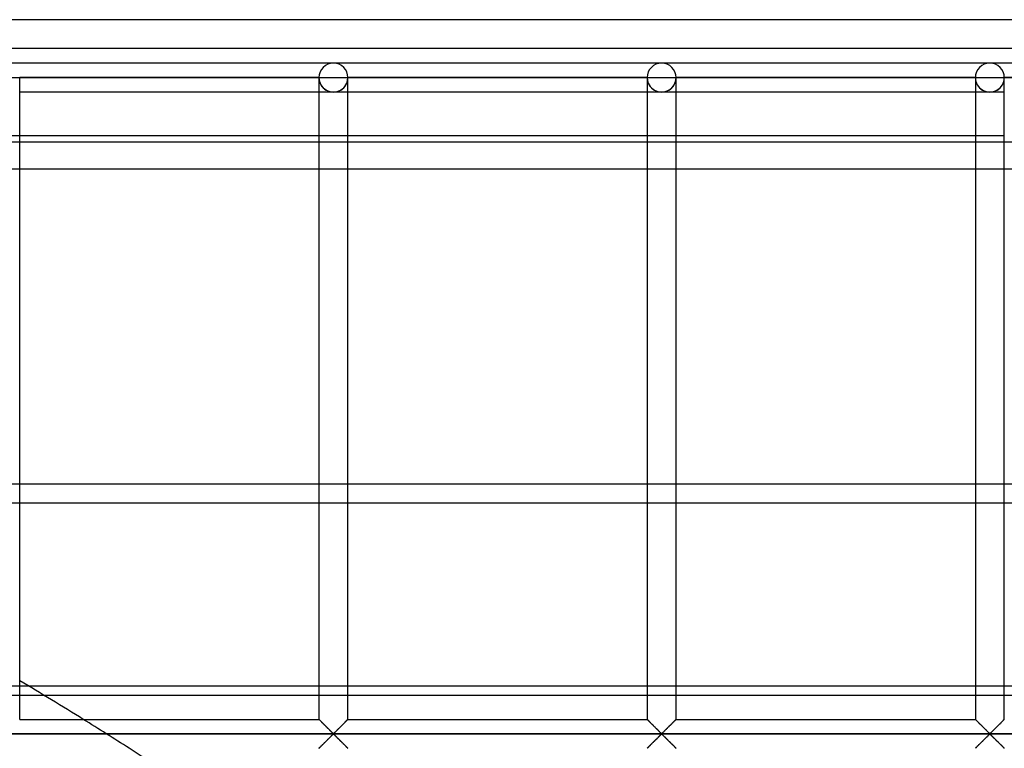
# Model space of a CAD drawing. Header units: millimetres. Extents: x -690 to 690, y -690 to 690.
# Tile 61 of 62: x 342 to 512, y 564 to 690. Entities that reach past the tile are written whole.
import ezdxf

# ---------------------------------------------------------------- set-up
doc = ezdxf.new("R2010")
doc.units = ezdxf.units.MM
doc.layers.add('MAIN-1', color=7, linetype='Continuous')
doc.layers.add('MAIN-2', color=7, linetype='Continuous')

msp = doc.modelspace()

# ---------------------------------------------------------------- linework, layer by layer
at = {"layer": 'MAIN-1'}
for p, q in [((690, 690), (-690, 690)), ((396.67, 682.5), (340, 682.5)), ((453.33, 682.5), (396.67, 682.5)), ((510, 682.5), (453.33, 682.5)), ((566.67, 682.5), (510, 682.5)), ((340, 680), (342.5, 680)), ((342.5, 569.17), (342.5, 680)), ((342.5, 680), (394.17, 680)), ((394.17, 680), (394.17, 569.17)), ((394.17, 680), (396.67, 680)), ((396.67, 680), (399.17, 680)), ((399.17, 569.17), (399.17, 680)), ((399.17, 680), (450.83, 680)), ((450.83, 680), (450.83, 569.17)), ((450.83, 680), (453.33, 680)), ((453.33, 680), (455.83, 680)), ((455.83, 569.17), (455.83, 680)), ((455.83, 680), (507.5, 680)), ((507.5, 680), (507.5, 569.17)), ((507.5, 680), (510, 680)), ((510, 680), (512.5, 680)), ((512.5, 569.17), (512.5, 680)), ((512.5, 680), (564.17, 680)), ((394.17, 677.5), (342.5, 677.5)), ((450.83, 677.5), (399.17, 677.5)), ((507.5, 677.5), (455.83, 677.5)), ((342.5, 670), (394.17, 670)), ((399.17, 670), (450.83, 670)), ((455.83, 670), (507.5, 670)), ((344.08, 574.9), (342.5, 574.9)), ((342.5, 573.36), (346.64, 573.36)), ((342.5, 569.17), (394.17, 569.17)), ((394.17, 569.16), (394.17, 569.17)), ((394.18, 569.16), (394.17, 569.16)), ((394.19, 569.15), (394.18, 569.16)), ((394.2, 569.13), (394.19, 569.15)), ((394.22, 569.11), (394.2, 569.13)), ((394.25, 569.09), (394.22, 569.11)), ((394.28, 569.06), (394.25, 569.09)), ((394.31, 569.02), (394.28, 569.06)), ((394.35, 568.99), (394.31, 569.02)), ((394.39, 568.95), (394.35, 568.99)), ((394.43, 568.9), (394.39, 568.95)), ((394.48, 568.86), (394.43, 568.9)), ((394.53, 568.81), (394.48, 568.86)), ((394.58, 568.75), (394.53, 568.81)), ((394.64, 568.7), (394.58, 568.75)), ((394.69, 568.64), (394.64, 568.7)), ((394.75, 568.58), (394.69, 568.64)), ((394.81, 568.52), (394.75, 568.58)), ((394.87, 568.46), (394.81, 568.52)), ((394.93, 568.4), (394.87, 568.46)), ((395, 568.34), (394.93, 568.4)), ((395.06, 568.27), (395, 568.34)), ((395.13, 568.21), (395.06, 568.27)), ((395.19, 568.14), (395.13, 568.21)), ((395.26, 568.08), (395.19, 568.14)), ((395.33, 568.01), (395.26, 568.08)), ((395.4, 567.94), (395.33, 568.01)), ((395.47, 567.87), (395.4, 567.94)), ((395.53, 567.8), (395.47, 567.87)), ((395.6, 567.73), (395.53, 567.8)), ((397.88, 567.88), (397.76, 567.76)), ((398, 568), (397.88, 567.88)), ((398.12, 568.12), (398, 568)), ((398.23, 568.23), (398.12, 568.12)), ((398.34, 568.35), (398.23, 568.23)), ((398.45, 568.45), (398.34, 568.35)), ((398.56, 568.56), (398.45, 568.45)), ((398.66, 568.66), (398.56, 568.56)), ((398.76, 568.76), (398.66, 568.66)), ((398.85, 568.85), (398.76, 568.76)), ((398.93, 568.93), (398.85, 568.85)), ((399, 569), (398.93, 568.93)), ((399.06, 569.06), (399, 569)), ((399.1, 569.11), (399.06, 569.06)), ((399.14, 569.14), (399.1, 569.11)), ((399.16, 569.16), (399.14, 569.14)), ((399.17, 569.17), (399.16, 569.16)), ((399.17, 569.17), (450.83, 569.17)), ((450.84, 569.16), (450.83, 569.17)), ((450.85, 569.15), (450.84, 569.16)), ((450.84, 569.16), (450.84, 569.16)), ((450.87, 569.13), (450.85, 569.15)), ((450.89, 569.11), (450.87, 569.13)), ((450.92, 569.09), (450.89, 569.11)), ((450.94, 569.06), (450.92, 569.09)), ((450.98, 569.02), (450.94, 569.06)), ((451.01, 568.99), (450.98, 569.02)), ((451.05, 568.95), (451.01, 568.99)), ((451.1, 568.9), (451.05, 568.95)), ((451.14, 568.86), (451.1, 568.9)), ((451.19, 568.81), (451.14, 568.86)), ((451.25, 568.75), (451.19, 568.81)), ((451.3, 568.7), (451.25, 568.75)), ((451.36, 568.64), (451.3, 568.7)), ((451.42, 568.58), (451.36, 568.64)), ((451.48, 568.52), (451.42, 568.58)), ((451.54, 568.46), (451.48, 568.52)), ((451.6, 568.4), (451.54, 568.46)), ((451.66, 568.34), (451.6, 568.4)), ((451.73, 568.27), (451.66, 568.34)), ((451.79, 568.21), (451.73, 568.27)), ((451.86, 568.14), (451.79, 568.21)), ((451.93, 568.08), (451.86, 568.14)), ((451.99, 568.01), (451.93, 568.08)), ((452.06, 567.94), (451.99, 568.01)), ((452.13, 567.87), (452.06, 567.94)), ((452.2, 567.8), (452.13, 567.87)), ((452.27, 567.73), (452.2, 567.8)), ((454.54, 567.88), (454.42, 567.76)), ((454.66, 568), (454.54, 567.88)), ((454.78, 568.12), (454.66, 568)), ((454.9, 568.23), (454.78, 568.12)), ((455.01, 568.35), (454.9, 568.23)), ((455.12, 568.45), (455.01, 568.35)), ((455.23, 568.56), (455.12, 568.45)), ((455.33, 568.66), (455.23, 568.56)), ((455.42, 568.76), (455.33, 568.66)), ((455.51, 568.85), (455.42, 568.76)), ((455.59, 568.93), (455.51, 568.85)), ((455.66, 569), (455.59, 568.93)), ((455.72, 569.06), (455.66, 569)), ((455.77, 569.11), (455.72, 569.06)), ((455.8, 569.14), (455.77, 569.11)), ((455.83, 569.16), (455.8, 569.14)), ((455.83, 569.17), (455.83, 569.16)), ((455.83, 569.17), (507.5, 569.17)), ((507.5, 569.16), (507.5, 569.17)), ((507.51, 569.16), (507.5, 569.16)), ((507.52, 569.15), (507.51, 569.16)), ((507.54, 569.13), (507.52, 569.15)), ((507.56, 569.11), (507.54, 569.13)), ((507.58, 569.09), (507.56, 569.11)), ((507.61, 569.06), (507.58, 569.09)), ((507.64, 569.02), (507.61, 569.06)), ((507.68, 568.99), (507.64, 569.02)), ((507.72, 568.95), (507.68, 568.99)), ((507.76, 568.9), (507.72, 568.95)), ((507.81, 568.86), (507.76, 568.9)), ((507.86, 568.81), (507.81, 568.86)), ((507.91, 568.75), (507.86, 568.81)), ((507.97, 568.7), (507.91, 568.75)), ((508.03, 568.64), (507.97, 568.7)), ((508.08, 568.58), (508.03, 568.64)), ((508.14, 568.52), (508.08, 568.58)), ((508.2, 568.46), (508.14, 568.52)), ((508.27, 568.4), (508.2, 568.46)), ((508.33, 568.34), (508.27, 568.4)), ((508.39, 568.27), (508.33, 568.34)), ((508.46, 568.21), (508.39, 568.27)), ((508.53, 568.14), (508.46, 568.21)), ((508.59, 568.08), (508.53, 568.14)), ((508.66, 568.01), (508.59, 568.08)), ((508.73, 567.94), (508.66, 568.01)), ((508.8, 567.87), (508.73, 567.94)), ((508.87, 567.8), (508.8, 567.87)), ((508.94, 567.73), (508.87, 567.8)), ((511.21, 567.88), (511.09, 567.76)), ((511.33, 568), (511.21, 567.88)), ((511.45, 568.12), (511.33, 568)), ((511.57, 568.23), (511.45, 568.12)), ((511.68, 568.35), (511.57, 568.23)), ((511.79, 568.45), (511.68, 568.35)), ((511.89, 568.56), (511.79, 568.45)), ((511.99, 568.66), (511.89, 568.56)), ((512.09, 568.76), (511.99, 568.66)), ((512.18, 568.85), (512.09, 568.76)), ((512.26, 568.93), (512.18, 568.85)), ((512.33, 569), (512.26, 568.93)), ((512.39, 569.06), (512.33, 569)), ((512.44, 569.11), (512.39, 569.06)), ((512.47, 569.14), (512.44, 569.11)), ((512.49, 569.16), (512.47, 569.14)), ((512.5, 569.17), (512.49, 569.16)), ((680, 566.67), (-680, 566.67)), ((395.67, 567.66), (395.6, 567.73)), ((395.74, 567.6), (395.67, 567.66)), ((395.81, 567.53), (395.74, 567.6)), ((395.88, 567.46), (395.81, 567.53)), ((395.94, 567.4), (395.88, 567.46)), ((396.01, 567.33), (395.94, 567.4)), ((396.07, 567.26), (396.01, 567.33)), ((396.04, 566.04), (396.16, 566.15)), ((396.14, 567.2), (396.07, 567.26)), ((396.2, 567.14), (396.14, 567.2)), ((396.16, 566.15), (396.26, 566.26)), ((396.26, 567.08), (396.2, 567.14)), ((396.32, 567.02), (396.26, 567.08)), ((396.26, 566.26), (396.36, 566.36)), ((396.38, 566.97), (396.32, 567.02)), ((396.36, 566.36), (396.46, 566.45)), ((396.43, 566.91), (396.38, 566.97)), ((396.49, 566.86), (396.43, 566.91)), ((396.46, 566.45), (396.55, 566.53)), ((396.54, 566.81), (396.49, 566.86)), ((396.59, 566.77), (396.54, 566.81)), ((396.55, 566.53), (396.67, 566.6)), ((396.67, 566.74), (396.59, 566.77)), ((396.78, 566.8), (396.67, 566.74)), ((396.67, 566.6), (396.74, 566.57)), ((396.74, 566.57), (396.79, 566.52)), ((396.87, 566.89), (396.78, 566.8)), ((396.79, 566.52), (396.85, 566.47)), ((396.85, 566.47), (396.9, 566.42)), ((396.97, 566.98), (396.87, 566.89)), ((396.9, 566.42), (396.96, 566.37)), ((396.96, 566.37), (397.01, 566.31)), ((397.07, 567.08), (396.97, 566.98)), ((397.01, 566.31), (397.07, 566.25)), ((397.18, 567.18), (397.07, 567.08)), ((397.07, 566.25), (397.13, 566.19)), ((397.13, 566.19), (397.2, 566.13)), ((397.29, 567.29), (397.18, 567.18)), ((397.2, 566.13), (397.26, 566.07)), ((397.4, 567.41), (397.29, 567.29)), ((397.52, 567.52), (397.4, 567.41)), ((397.64, 567.64), (397.52, 567.52)), ((397.76, 567.76), (397.64, 567.64)), ((452.34, 567.66), (452.27, 567.73)), ((452.41, 567.6), (452.34, 567.66)), ((452.47, 567.53), (452.41, 567.6)), ((452.54, 567.46), (452.47, 567.53)), ((452.61, 567.4), (452.54, 567.46)), ((452.67, 567.33), (452.61, 567.4)), ((452.74, 567.26), (452.67, 567.33)), ((452.71, 566.04), (452.82, 566.15)), ((452.8, 567.2), (452.74, 567.26)), ((452.87, 567.14), (452.8, 567.2)), ((452.82, 566.15), (452.93, 566.26)), ((452.93, 567.08), (452.87, 567.14)), ((452.99, 567.02), (452.93, 567.08)), ((452.93, 566.26), (453.03, 566.36)), ((453.04, 566.97), (452.99, 567.02)), ((453.03, 566.36), (453.13, 566.45)), ((453.1, 566.91), (453.04, 566.97)), ((453.15, 566.86), (453.1, 566.91)), ((453.13, 566.45), (453.22, 566.53)), ((453.21, 566.81), (453.15, 566.86)), ((453.26, 566.77), (453.21, 566.81)), ((453.22, 566.53), (453.33, 566.6)), ((453.33, 566.74), (453.26, 566.77)), ((453.45, 566.8), (453.33, 566.74)), ((453.33, 566.6), (453.41, 566.57)), ((453.41, 566.57), (453.46, 566.52)), ((453.54, 566.89), (453.45, 566.8)), ((453.46, 566.52), (453.51, 566.47)), ((453.51, 566.47), (453.57, 566.42)), ((453.64, 566.98), (453.54, 566.89)), ((453.57, 566.42), (453.62, 566.37)), ((453.62, 566.37), (453.68, 566.31)), ((453.74, 567.08), (453.64, 566.98)), ((453.68, 566.31), (453.74, 566.25)), ((453.84, 567.18), (453.74, 567.08)), ((453.74, 566.25), (453.8, 566.19)), ((453.8, 566.19), (453.86, 566.13)), ((453.96, 567.29), (453.84, 567.18)), ((453.86, 566.13), (453.93, 566.07)), ((454.07, 567.41), (453.96, 567.29)), ((454.19, 567.52), (454.07, 567.41)), ((454.3, 567.64), (454.19, 567.52)), ((454.42, 567.76), (454.3, 567.64)), ((509.01, 567.66), (508.94, 567.73)), ((509.07, 567.6), (509.01, 567.66)), ((509.14, 567.53), (509.07, 567.6)), ((509.21, 567.46), (509.14, 567.53)), ((509.27, 567.4), (509.21, 567.46)), ((509.34, 567.33), (509.27, 567.4)), ((509.41, 567.26), (509.34, 567.33)), ((509.38, 566.04), (509.49, 566.15)), ((509.47, 567.2), (509.41, 567.26)), ((509.53, 567.14), (509.47, 567.2)), ((509.49, 566.15), (509.6, 566.26)), ((509.59, 567.08), (509.53, 567.14)), ((509.65, 567.02), (509.59, 567.08)), ((509.6, 566.26), (509.7, 566.36)), ((509.71, 566.97), (509.65, 567.02)), ((509.7, 566.36), (509.79, 566.45)), ((509.77, 566.91), (509.71, 566.97)), ((509.82, 566.86), (509.77, 566.91)), ((509.79, 566.45), (509.89, 566.53)), ((509.87, 566.81), (509.82, 566.86)), ((509.93, 566.77), (509.87, 566.81)), ((509.89, 566.53), (510, 566.6)), ((510, 566.74), (509.93, 566.77)), ((510.11, 566.8), (510, 566.74)), ((510, 566.6), (510.07, 566.57)), ((510.07, 566.57), (510.13, 566.52)), ((510.21, 566.89), (510.11, 566.8)), ((510.13, 566.52), (510.18, 566.47)), ((510.18, 566.47), (510.23, 566.42)), ((510.3, 566.98), (510.21, 566.89)), ((510.23, 566.42), (510.29, 566.37)), ((510.29, 566.37), (510.35, 566.31)), ((510.4, 567.08), (510.3, 566.98)), ((510.35, 566.31), (510.41, 566.25)), ((510.51, 567.18), (510.4, 567.08)), ((510.41, 566.25), (510.47, 566.19)), ((510.47, 566.19), (510.53, 566.13)), ((510.62, 567.29), (510.51, 567.18)), ((510.53, 566.13), (510.59, 566.07)), ((510.74, 567.41), (510.62, 567.29)), ((510.85, 567.52), (510.74, 567.41)), ((510.97, 567.64), (510.85, 567.52)), ((511.09, 567.76), (510.97, 567.64)), ((394.34, 564.33), (394.41, 564.41)), ((394.41, 564.41), (394.49, 564.49)), ((394.49, 564.49), (394.58, 564.58)), ((394.58, 564.58), (394.67, 564.67)), ((394.67, 564.67), (394.77, 564.77)), ((394.77, 564.77), (394.88, 564.88)), ((394.88, 564.88), (394.99, 564.99)), ((394.99, 564.99), (395.1, 565.1)), ((395.1, 565.1), (395.22, 565.22)), ((395.22, 565.22), (395.34, 565.33)), ((395.34, 565.33), (395.46, 565.45)), ((395.46, 565.45), (395.58, 565.57)), ((395.58, 565.57), (395.7, 565.69)), ((395.7, 565.69), (395.81, 565.81)), ((395.81, 565.81), (395.93, 565.93)), ((395.93, 565.93), (396.04, 566.04)), ((397.26, 566.07), (397.33, 566)), ((397.33, 566), (397.39, 565.94)), ((397.39, 565.94), (397.46, 565.87)), ((397.46, 565.87), (397.53, 565.81)), ((397.53, 565.81), (397.59, 565.74)), ((397.59, 565.74), (397.66, 565.67)), ((397.66, 565.67), (397.73, 565.6)), ((397.73, 565.6), (397.8, 565.53)), ((397.8, 565.53), (397.87, 565.46)), ((397.87, 565.46), (397.94, 565.39)), ((397.94, 565.39), (398.01, 565.33)), ((398.01, 565.33), (398.07, 565.26)), ((398.07, 565.26), (398.14, 565.19)), ((398.14, 565.19), (398.21, 565.12)), ((398.21, 565.12), (398.27, 565.06)), ((398.27, 565.06), (398.34, 564.99)), ((398.34, 564.99), (398.4, 564.93)), ((398.4, 564.93), (398.46, 564.87)), ((398.46, 564.87), (398.52, 564.81)), ((398.52, 564.81), (398.58, 564.75)), ((398.58, 564.75), (398.64, 564.69)), ((398.64, 564.69), (398.7, 564.63)), ((398.7, 564.63), (398.75, 564.58)), ((398.75, 564.58), (398.81, 564.53)), ((398.81, 564.53), (398.86, 564.48)), ((398.86, 564.48), (398.9, 564.43)), ((398.9, 564.43), (398.95, 564.39)), ((451, 564.33), (451.07, 564.41)), ((451.07, 564.41), (451.15, 564.49)), ((451.15, 564.49), (451.24, 564.58)), ((451.24, 564.58), (451.34, 564.67)), ((451.34, 564.67), (451.44, 564.77)), ((451.44, 564.77), (451.55, 564.88)), ((451.55, 564.88), (451.66, 564.99)), ((451.66, 564.99), (451.77, 565.1)), ((451.77, 565.1), (451.88, 565.22)), ((451.88, 565.22), (452, 565.33)), ((452, 565.33), (452.12, 565.45)), ((452.12, 565.45), (452.24, 565.57)), ((452.24, 565.57), (452.36, 565.69)), ((452.36, 565.69), (452.48, 565.81)), ((452.48, 565.81), (452.6, 565.93)), ((452.6, 565.93), (452.71, 566.04)), ((453.93, 566.07), (453.99, 566)), ((453.99, 566), (454.06, 565.94)), ((454.06, 565.94), (454.12, 565.87)), ((454.12, 565.87), (454.19, 565.81)), ((454.19, 565.81), (454.26, 565.74)), ((454.26, 565.74), (454.33, 565.67)), ((454.33, 565.67), (454.4, 565.6)), ((454.4, 565.6), (454.47, 565.53)), ((454.47, 565.53), (454.53, 565.46)), ((454.53, 565.46), (454.6, 565.39)), ((454.6, 565.39), (454.67, 565.33)), ((454.67, 565.33), (454.74, 565.26)), ((454.74, 565.26), (454.81, 565.19)), ((454.81, 565.19), (454.87, 565.12)), ((454.87, 565.12), (454.94, 565.06)), ((454.94, 565.06), (455, 564.99)), ((455, 564.99), (455.07, 564.93)), ((455.07, 564.93), (455.13, 564.87)), ((455.13, 564.87), (455.19, 564.81)), ((455.19, 564.81), (455.25, 564.75)), ((455.25, 564.75), (455.31, 564.69)), ((455.31, 564.69), (455.36, 564.63)), ((455.36, 564.63), (455.42, 564.58)), ((455.42, 564.58), (455.47, 564.53)), ((455.47, 564.53), (455.52, 564.48)), ((455.52, 564.48), (455.57, 564.43)), ((455.57, 564.43), (455.61, 564.39)), ((507.67, 564.33), (507.74, 564.41)), ((507.74, 564.41), (507.82, 564.49)), ((507.82, 564.49), (507.91, 564.58)), ((507.91, 564.58), (508.01, 564.67)), ((508.01, 564.67), (508.11, 564.77)), ((508.11, 564.77), (508.21, 564.88)), ((508.21, 564.88), (508.32, 564.99)), ((508.32, 564.99), (508.43, 565.1)), ((508.43, 565.1), (508.55, 565.22)), ((508.55, 565.22), (508.67, 565.33)), ((508.67, 565.33), (508.79, 565.45)), ((508.79, 565.45), (508.91, 565.57)), ((508.91, 565.57), (509.03, 565.69)), ((509.03, 565.69), (509.15, 565.81)), ((509.15, 565.81), (509.26, 565.93)), ((509.26, 565.93), (509.38, 566.04)), ((510.59, 566.07), (510.66, 566)), ((510.66, 566), (510.73, 565.94)), ((510.73, 565.94), (510.79, 565.87)), ((510.79, 565.87), (510.86, 565.81)), ((510.86, 565.81), (510.93, 565.74)), ((510.93, 565.74), (510.99, 565.67)), ((510.99, 565.67), (511.06, 565.6)), ((511.06, 565.6), (511.13, 565.53)), ((511.13, 565.53), (511.2, 565.46)), ((511.2, 565.46), (511.27, 565.39)), ((511.27, 565.39), (511.34, 565.33)), ((511.34, 565.33), (511.41, 565.26)), ((511.41, 565.26), (511.47, 565.19)), ((511.47, 565.19), (511.54, 565.12)), ((511.54, 565.12), (511.61, 565.06)), ((511.61, 565.06), (511.67, 564.99)), ((511.67, 564.99), (511.73, 564.93)), ((511.73, 564.93), (511.8, 564.87)), ((511.8, 564.87), (511.86, 564.81)), ((511.86, 564.81), (511.92, 564.75)), ((511.92, 564.75), (511.97, 564.69)), ((511.97, 564.69), (512.03, 564.63)), ((512.03, 564.63), (512.09, 564.58)), ((512.09, 564.58), (512.14, 564.53)), ((512.14, 564.53), (512.19, 564.48)), ((512.19, 564.48), (512.24, 564.43)), ((512.24, 564.43), (512.28, 564.39)), ((394.17, 564.17), (394.2, 564.19)), ((394.17, 564.17), (394.17, 564.17)), ((394.2, 564.19), (394.23, 564.23)), ((394.23, 564.23), (394.28, 564.28)), ((394.28, 564.28), (394.34, 564.33)), ((398.95, 564.39), (398.99, 564.35)), ((398.99, 564.35), (399.02, 564.31)), ((399.02, 564.31), (399.06, 564.28)), ((399.06, 564.28), (399.08, 564.25)), ((399.08, 564.25), (399.11, 564.22)), ((399.11, 564.22), (399.13, 564.2)), ((399.13, 564.2), (399.15, 564.19)), ((399.15, 564.19), (399.16, 564.18)), ((399.16, 564.18), (399.16, 564.17)), ((399.16, 564.17), (399.17, 564.17)), ((450.83, 564.17), (450.84, 564.17)), ((450.84, 564.17), (450.86, 564.19)), ((450.86, 564.19), (450.9, 564.23)), ((450.9, 564.23), (450.94, 564.28)), ((450.94, 564.28), (451, 564.33)), ((455.61, 564.39), (455.65, 564.35)), ((455.65, 564.35), (455.69, 564.31)), ((455.69, 564.31), (455.72, 564.28)), ((455.72, 564.28), (455.75, 564.25)), ((455.75, 564.25), (455.78, 564.22)), ((455.78, 564.22), (455.8, 564.2)), ((455.8, 564.2), (455.81, 564.19)), ((455.81, 564.19), (455.82, 564.18)), ((455.82, 564.18), (455.83, 564.17)), ((455.83, 564.17), (455.83, 564.17)), ((507.5, 564.17), (507.51, 564.17)), ((507.51, 564.17), (507.53, 564.19)), ((507.53, 564.19), (507.56, 564.23)), ((507.56, 564.23), (507.61, 564.28)), ((507.61, 564.28), (507.67, 564.33)), ((512.28, 564.39), (512.32, 564.35)), ((512.32, 564.35), (512.36, 564.31)), ((512.36, 564.31), (512.39, 564.28)), ((512.39, 564.28), (512.42, 564.25)), ((512.42, 564.25), (512.44, 564.22)), ((512.44, 564.22), (512.46, 564.2)), ((512.46, 564.2), (512.48, 564.19)), ((512.48, 564.19), (512.49, 564.18)), ((512.49, 564.18), (512.5, 564.17)), ((512.5, 564.17), (512.5, 564.17))]:
    msp.add_line(p, q, dxfattribs=at)
for centre, radius, start, end in [((396.67, 680), 2.5, 0, 180), ((453.33, 680), 2.5, 0, 180), ((510, 680), 2.5, 0, 180), ((0, 0), 670, 58.15762, 59.25673), ((0, 0), 670, 53.96283, 57.35617)]:
    msp.add_arc(centre, radius, start, end, dxfattribs=at)
at = {"layer": 'MAIN-2'}
for p, q in [((685, 685), (-685, 685)), ((342.5, 680), (342.5, 680)), ((342.5, 680), (342.5, 680)), ((342.5, 680), (394.17, 680)), ((394.17, 680), (342.5, 680)), ((342.5, 680), (342.5, 680)), ((394.17, 680), (342.5, 680)), ((394.17, 680), (394.17, 680)), ((394.17, 680), (394.17, 680)), ((394.17, 680), (394.17, 680)), ((399.17, 680), (399.17, 680)), ((399.17, 680), (399.17, 680)), ((399.17, 680), (450.83, 680)), ((450.83, 680), (399.17, 680)), ((399.17, 680), (399.17, 680)), ((450.83, 680), (399.17, 680)), ((450.83, 680), (450.83, 680)), ((450.83, 680), (450.83, 680)), ((450.83, 680), (450.83, 680)), ((455.83, 680), (455.83, 680)), ((455.83, 680), (455.83, 680)), ((455.83, 680), (507.5, 680)), ((507.5, 680), (455.83, 680)), ((455.83, 680), (455.83, 680)), ((507.5, 680), (455.83, 680)), ((507.5, 680), (507.5, 680)), ((507.5, 680), (507.5, 680)), ((507.5, 680), (507.5, 680)), ((512.5, 680), (512.5, 680)), ((512.5, 680), (512.5, 680)), ((512.5, 680), (564.17, 680)), ((564.17, 680), (512.5, 680)), ((512.5, 680), (512.5, 680)), ((564.17, 680), (512.5, 680)), ((396.67, 677.5), (394.17, 677.5)), ((399.17, 677.5), (396.67, 677.5)), ((453.33, 677.5), (450.83, 677.5)), ((455.83, 677.5), (453.33, 677.5)), ((510, 677.5), (507.5, 677.5)), ((512.5, 677.5), (510, 677.5)), ((337.5, 670), (342.5, 670)), ((394.17, 670), (399.17, 670)), ((450.83, 670), (455.83, 670)), ((507.5, 670), (512.5, 670)), ((37.98, 668.92), (667.5, 668.92)), ((667.5, 664.17), (88.21, 664.17)), ((667.5, 609.77), (-667.5, 609.77)), ((280.83, 606.56), (667.5, 606.56)), ((342.5, 574.9), (337.5, 574.9)), ((667.5, 574.9), (344.08, 574.9)), ((337.5, 573.36), (342.5, 573.36)), ((346.64, 573.36), (667.5, 573.36)), ((394.17, 569.17), (394.17, 569.16)), ((394.17, 569.16), (394.19, 569.15)), ((394.19, 569.15), (394.21, 569.13)), ((394.21, 569.13), (394.24, 569.1)), ((394.24, 569.1), (394.28, 569.06)), ((394.28, 569.06), (394.33, 569.01)), ((394.33, 569.01), (394.38, 568.95)), ((394.38, 568.95), (394.44, 568.89)), ((394.44, 568.89), (394.51, 568.83)), ((394.51, 568.83), (394.58, 568.75)), ((394.58, 568.75), (394.66, 568.68)), ((394.66, 568.68), (394.74, 568.59)), ((394.74, 568.59), (394.82, 568.51)), ((394.82, 568.51), (394.91, 568.42)), ((394.91, 568.42), (395, 568.34)), ((395, 568.34), (395.09, 568.25)), ((395.09, 568.25), (395.18, 568.15)), ((395.18, 568.15), (395.28, 568.06)), ((395.28, 568.06), (395.37, 567.96)), ((395.37, 567.96), (395.47, 567.87)), ((395.47, 567.87), (395.57, 567.77)), ((397.77, 567.77), (397.86, 567.87)), ((397.86, 567.87), (397.96, 567.96)), ((397.96, 567.96), (398.06, 568.06)), ((398.06, 568.06), (398.15, 568.15)), ((398.15, 568.15), (398.24, 568.25)), ((398.24, 568.25), (398.33, 568.34)), ((398.33, 568.34), (398.42, 568.42)), ((398.42, 568.42), (398.51, 568.51)), ((398.51, 568.51), (398.59, 568.59)), ((398.59, 568.59), (398.67, 568.68)), ((398.67, 568.68), (398.75, 568.75)), ((398.75, 568.75), (398.82, 568.83)), ((398.82, 568.83), (398.89, 568.89)), ((398.89, 568.89), (398.95, 568.95)), ((398.95, 568.95), (399.01, 569.01)), ((399.01, 569.01), (399.06, 569.06)), ((399.06, 569.06), (399.09, 569.1)), ((399.09, 569.1), (399.13, 569.13)), ((399.13, 569.13), (399.15, 569.15)), ((399.15, 569.15), (399.16, 569.16)), ((399.16, 569.16), (399.17, 569.17)), ((450.83, 569.17), (450.84, 569.16)), ((450.84, 569.16), (450.85, 569.15)), ((450.85, 569.15), (450.87, 569.13)), ((450.87, 569.13), (450.91, 569.1)), ((450.91, 569.1), (450.94, 569.06)), ((450.94, 569.06), (450.99, 569.01)), ((450.99, 569.01), (451.05, 568.95)), ((451.05, 568.95), (451.11, 568.89)), ((451.11, 568.89), (451.18, 568.83)), ((451.18, 568.83), (451.25, 568.75)), ((451.25, 568.75), (451.33, 568.68)), ((451.33, 568.68), (451.41, 568.59)), ((451.41, 568.59), (451.49, 568.51)), ((451.49, 568.51), (451.58, 568.42)), ((451.58, 568.42), (451.67, 568.34)), ((451.67, 568.34), (451.76, 568.25)), ((451.76, 568.25), (451.85, 568.15)), ((451.85, 568.15), (451.94, 568.06)), ((451.94, 568.06), (452.04, 567.96)), ((452.04, 567.96), (452.14, 567.87)), ((452.14, 567.87), (452.23, 567.77)), ((454.43, 567.77), (454.53, 567.87)), ((454.53, 567.87), (454.63, 567.96)), ((454.63, 567.96), (454.72, 568.06)), ((454.72, 568.06), (454.82, 568.15)), ((454.82, 568.15), (454.91, 568.25)), ((454.91, 568.25), (455, 568.34)), ((455, 568.34), (455.09, 568.42)), ((455.09, 568.42), (455.18, 568.51)), ((455.18, 568.51), (455.26, 568.59)), ((455.26, 568.59), (455.34, 568.68)), ((455.34, 568.68), (455.42, 568.75)), ((455.42, 568.75), (455.49, 568.83)), ((455.49, 568.83), (455.56, 568.89)), ((455.56, 568.89), (455.62, 568.95)), ((455.62, 568.95), (455.67, 569.01)), ((455.67, 569.01), (455.72, 569.06)), ((455.72, 569.06), (455.76, 569.1)), ((455.76, 569.1), (455.79, 569.13)), ((455.79, 569.13), (455.81, 569.15)), ((455.81, 569.15), (455.83, 569.16)), ((455.83, 569.16), (455.83, 569.17)), ((507.5, 569.17), (507.51, 569.16)), ((507.51, 569.16), (507.52, 569.15)), ((507.52, 569.15), (507.54, 569.13)), ((507.54, 569.13), (507.57, 569.1)), ((507.57, 569.1), (507.61, 569.06)), ((507.61, 569.06), (507.66, 569.01)), ((507.66, 569.01), (507.71, 568.95)), ((507.71, 568.95), (507.77, 568.89)), ((507.77, 568.89), (507.84, 568.83)), ((507.84, 568.83), (507.92, 568.75)), ((507.92, 568.75), (507.99, 568.68)), ((507.99, 568.68), (508.07, 568.59)), ((508.07, 568.59), (508.16, 568.51)), ((508.16, 568.51), (508.24, 568.42)), ((508.24, 568.42), (508.33, 568.34)), ((508.33, 568.34), (508.42, 568.25)), ((508.42, 568.25), (508.52, 568.15)), ((508.52, 568.15), (508.61, 568.06)), ((508.61, 568.06), (508.71, 567.96)), ((508.71, 567.96), (508.8, 567.87)), ((508.8, 567.87), (508.9, 567.77)), ((511.1, 567.77), (511.2, 567.87)), ((511.2, 567.87), (511.29, 567.96)), ((511.29, 567.96), (511.39, 568.06)), ((511.39, 568.06), (511.48, 568.15)), ((511.48, 568.15), (511.58, 568.25)), ((511.58, 568.25), (511.67, 568.34)), ((511.67, 568.34), (511.76, 568.42)), ((511.76, 568.42), (511.84, 568.51)), ((511.84, 568.51), (511.93, 568.59)), ((511.93, 568.59), (512.01, 568.68)), ((512.01, 568.68), (512.08, 568.75)), ((512.08, 568.75), (512.16, 568.83)), ((512.16, 568.83), (512.23, 568.89)), ((512.23, 568.89), (512.29, 568.95)), ((512.29, 568.95), (512.34, 569.01)), ((512.34, 569.01), (512.39, 569.06)), ((512.39, 569.06), (512.43, 569.1)), ((512.43, 569.1), (512.46, 569.13)), ((512.46, 569.13), (512.48, 569.15)), ((512.48, 569.15), (512.49, 569.16)), ((512.49, 569.16), (512.5, 569.17)), ((-677.5, 566.67), (677.5, 566.67)), ((395.57, 567.77), (395.66, 567.67)), ((395.66, 567.67), (395.76, 567.58)), ((395.76, 567.58), (395.85, 567.48)), ((395.85, 567.48), (395.95, 567.39)), ((395.95, 567.39), (396.04, 567.3)), ((396.04, 567.3), (396.13, 567.21)), ((396.13, 566.12), (396.04, 566.03)), ((396.13, 567.21), (396.22, 567.12)), ((396.22, 566.21), (396.13, 566.12)), ((396.22, 567.12), (396.3, 567.04)), ((396.3, 566.29), (396.22, 566.21)), ((396.3, 567.04), (396.38, 566.96)), ((396.38, 566.37), (396.3, 566.29)), ((396.38, 566.96), (396.46, 566.89)), ((396.46, 566.45), (396.38, 566.37)), ((396.46, 566.89), (396.53, 566.82)), ((396.53, 566.52), (396.46, 566.45)), ((396.53, 566.82), (396.61, 566.76)), ((396.61, 566.58), (396.53, 566.52)), ((396.61, 566.76), (396.72, 566.76)), ((396.72, 566.58), (396.61, 566.58)), ((396.72, 566.76), (396.8, 566.82)), ((396.8, 566.52), (396.72, 566.58)), ((396.8, 566.82), (396.87, 566.89)), ((396.87, 566.45), (396.8, 566.52)), ((396.87, 566.89), (396.95, 566.96)), ((396.95, 566.37), (396.87, 566.45)), ((396.95, 566.96), (397.03, 567.04)), ((397.03, 566.29), (396.95, 566.37)), ((397.03, 567.04), (397.12, 567.12)), ((397.12, 566.21), (397.03, 566.29)), ((397.12, 567.12), (397.2, 567.21)), ((397.2, 566.12), (397.12, 566.21)), ((397.2, 567.21), (397.29, 567.3)), ((397.29, 566.03), (397.2, 566.12)), ((397.29, 567.3), (397.39, 567.39)), ((397.39, 567.39), (397.48, 567.48)), ((397.48, 567.48), (397.57, 567.58)), ((397.57, 567.58), (397.67, 567.67)), ((397.67, 567.67), (397.77, 567.77)), ((452.23, 567.77), (452.33, 567.67)), ((452.33, 567.67), (452.43, 567.58)), ((452.43, 567.58), (452.52, 567.48)), ((452.52, 567.48), (452.61, 567.39)), ((452.61, 567.39), (452.71, 567.3)), ((452.71, 567.3), (452.8, 567.21)), ((452.8, 566.12), (452.71, 566.03)), ((452.8, 567.21), (452.88, 567.12)), ((452.88, 566.21), (452.8, 566.12)), ((452.88, 567.12), (452.97, 567.04)), ((452.97, 566.29), (452.88, 566.21)), ((452.97, 567.04), (453.05, 566.96)), ((453.05, 566.37), (452.97, 566.29)), ((453.05, 566.96), (453.13, 566.89)), ((453.13, 566.45), (453.05, 566.37)), ((453.13, 566.89), (453.2, 566.82)), ((453.2, 566.52), (453.13, 566.45)), ((453.2, 566.82), (453.28, 566.76)), ((453.28, 566.58), (453.2, 566.52)), ((453.28, 566.76), (453.39, 566.76)), ((453.39, 566.58), (453.28, 566.58)), ((453.39, 566.76), (453.47, 566.82)), ((453.47, 566.52), (453.39, 566.58)), ((453.47, 566.82), (453.54, 566.89)), ((453.54, 566.45), (453.47, 566.52)), ((453.54, 566.89), (453.62, 566.96)), ((453.62, 566.37), (453.54, 566.45)), ((453.62, 566.96), (453.7, 567.04)), ((453.7, 566.29), (453.62, 566.37)), ((453.7, 567.04), (453.78, 567.12)), ((453.78, 566.21), (453.7, 566.29)), ((453.78, 567.12), (453.87, 567.21)), ((453.87, 566.12), (453.78, 566.21)), ((453.87, 567.21), (453.96, 567.3)), ((453.96, 566.03), (453.87, 566.12)), ((453.96, 567.3), (454.05, 567.39)), ((454.05, 567.39), (454.15, 567.48)), ((454.15, 567.48), (454.24, 567.58)), ((454.24, 567.58), (454.34, 567.67)), ((454.34, 567.67), (454.43, 567.77)), ((508.9, 567.77), (509, 567.67)), ((509, 567.67), (509.09, 567.58)), ((509.09, 567.58), (509.19, 567.48)), ((509.19, 567.48), (509.28, 567.39)), ((509.28, 567.39), (509.37, 567.3)), ((509.37, 567.3), (509.46, 567.21)), ((509.46, 566.12), (509.37, 566.03)), ((509.46, 567.21), (509.55, 567.12)), ((509.55, 566.21), (509.46, 566.12)), ((509.55, 567.12), (509.63, 567.04)), ((509.63, 566.29), (509.55, 566.21)), ((509.63, 567.04), (509.71, 566.96)), ((509.71, 566.37), (509.63, 566.29)), ((509.71, 566.96), (509.79, 566.89)), ((509.79, 566.45), (509.71, 566.37)), ((509.79, 566.89), (509.87, 566.82)), ((509.87, 566.52), (509.79, 566.45)), ((509.87, 566.82), (509.94, 566.76)), ((509.94, 566.58), (509.87, 566.52)), ((509.94, 566.76), (510.06, 566.76)), ((510.06, 566.58), (509.94, 566.58)), ((510.06, 566.76), (510.13, 566.82)), ((510.13, 566.52), (510.06, 566.58)), ((510.13, 566.82), (510.21, 566.89)), ((510.21, 566.45), (510.13, 566.52)), ((510.21, 566.89), (510.29, 566.96)), ((510.29, 566.37), (510.21, 566.45)), ((510.29, 566.96), (510.37, 567.04)), ((510.37, 566.29), (510.29, 566.37)), ((510.37, 567.04), (510.45, 567.12)), ((510.45, 566.21), (510.37, 566.29)), ((510.45, 567.12), (510.54, 567.21)), ((510.54, 566.12), (510.45, 566.21)), ((510.54, 567.21), (510.63, 567.3)), ((510.63, 566.03), (510.54, 566.12)), ((510.63, 567.3), (510.72, 567.39)), ((510.72, 567.39), (510.81, 567.48)), ((510.81, 567.48), (510.91, 567.58)), ((510.91, 567.58), (511, 567.67)), ((511, 567.67), (511.1, 567.77)), ((394.44, 564.44), (394.38, 564.38)), ((394.51, 564.51), (394.44, 564.44)), ((394.58, 564.58), (394.51, 564.51)), ((394.66, 564.66), (394.58, 564.58)), ((394.74, 564.74), (394.66, 564.66)), ((394.82, 564.82), (394.74, 564.74)), ((394.91, 564.91), (394.82, 564.82)), ((395, 565), (394.91, 564.91)), ((395.09, 565.09), (395, 565)), ((395.18, 565.18), (395.09, 565.09)), ((395.28, 565.28), (395.18, 565.18)), ((395.37, 565.37), (395.28, 565.28)), ((395.47, 565.47), (395.37, 565.37)), ((395.57, 565.56), (395.47, 565.47)), ((395.66, 565.66), (395.57, 565.56)), ((395.76, 565.76), (395.66, 565.66)), ((395.85, 565.85), (395.76, 565.76)), ((395.95, 565.94), (395.85, 565.85)), ((396.04, 566.03), (395.95, 565.94)), ((397.39, 565.94), (397.29, 566.03)), ((397.48, 565.85), (397.39, 565.94)), ((397.57, 565.76), (397.48, 565.85)), ((397.67, 565.66), (397.57, 565.76)), ((397.77, 565.56), (397.67, 565.66)), ((397.86, 565.47), (397.77, 565.56)), ((397.96, 565.37), (397.86, 565.47)), ((398.06, 565.28), (397.96, 565.37)), ((398.15, 565.18), (398.06, 565.28)), ((398.24, 565.09), (398.15, 565.18)), ((398.33, 565), (398.24, 565.09)), ((398.42, 564.91), (398.33, 565)), ((398.51, 564.82), (398.42, 564.91)), ((398.59, 564.74), (398.51, 564.82)), ((398.67, 564.66), (398.59, 564.74)), ((398.75, 564.58), (398.67, 564.66)), ((398.82, 564.51), (398.75, 564.58)), ((398.89, 564.44), (398.82, 564.51)), ((398.95, 564.38), (398.89, 564.44)), ((451.11, 564.44), (451.05, 564.38)), ((451.18, 564.51), (451.11, 564.44)), ((451.25, 564.58), (451.18, 564.51)), ((451.33, 564.66), (451.25, 564.58)), ((451.41, 564.74), (451.33, 564.66)), ((451.49, 564.82), (451.41, 564.74)), ((451.58, 564.91), (451.49, 564.82)), ((451.67, 565), (451.58, 564.91)), ((451.76, 565.09), (451.67, 565)), ((451.85, 565.18), (451.76, 565.09)), ((451.94, 565.28), (451.85, 565.18)), ((452.04, 565.37), (451.94, 565.28)), ((452.14, 565.47), (452.04, 565.37)), ((452.23, 565.56), (452.14, 565.47)), ((452.33, 565.66), (452.23, 565.56)), ((452.43, 565.76), (452.33, 565.66)), ((452.52, 565.85), (452.43, 565.76)), ((452.61, 565.94), (452.52, 565.85)), ((452.71, 566.03), (452.61, 565.94)), ((454.05, 565.94), (453.96, 566.03)), ((454.15, 565.85), (454.05, 565.94)), ((454.24, 565.76), (454.15, 565.85)), ((454.34, 565.66), (454.24, 565.76)), ((454.43, 565.56), (454.34, 565.66)), ((454.53, 565.47), (454.43, 565.56)), ((454.63, 565.37), (454.53, 565.47)), ((454.72, 565.28), (454.63, 565.37)), ((454.82, 565.18), (454.72, 565.28)), ((454.91, 565.09), (454.82, 565.18)), ((455, 565), (454.91, 565.09)), ((455.09, 564.91), (455, 565)), ((455.18, 564.82), (455.09, 564.91)), ((455.26, 564.74), (455.18, 564.82)), ((455.34, 564.66), (455.26, 564.74)), ((455.42, 564.58), (455.34, 564.66)), ((455.49, 564.51), (455.42, 564.58)), ((455.56, 564.44), (455.49, 564.51)), ((455.62, 564.38), (455.56, 564.44)), ((507.77, 564.44), (507.71, 564.38)), ((507.84, 564.51), (507.77, 564.44)), ((507.92, 564.58), (507.84, 564.51)), ((507.99, 564.66), (507.92, 564.58)), ((508.07, 564.74), (507.99, 564.66)), ((508.16, 564.82), (508.07, 564.74)), ((508.24, 564.91), (508.16, 564.82)), ((508.33, 565), (508.24, 564.91)), ((508.42, 565.09), (508.33, 565)), ((508.52, 565.18), (508.42, 565.09)), ((508.61, 565.28), (508.52, 565.18)), ((508.71, 565.37), (508.61, 565.28)), ((508.8, 565.47), (508.71, 565.37)), ((508.9, 565.56), (508.8, 565.47)), ((509, 565.66), (508.9, 565.56)), ((509.09, 565.76), (509, 565.66)), ((509.19, 565.85), (509.09, 565.76)), ((509.28, 565.94), (509.19, 565.85)), ((509.37, 566.03), (509.28, 565.94)), ((510.72, 565.94), (510.63, 566.03)), ((510.81, 565.85), (510.72, 565.94)), ((510.91, 565.76), (510.81, 565.85)), ((511, 565.66), (510.91, 565.76)), ((511.1, 565.56), (511, 565.66)), ((511.2, 565.47), (511.1, 565.56)), ((511.29, 565.37), (511.2, 565.47)), ((511.39, 565.28), (511.29, 565.37)), ((511.48, 565.18), (511.39, 565.28)), ((511.58, 565.09), (511.48, 565.18)), ((511.67, 565), (511.58, 565.09)), ((511.76, 564.91), (511.67, 565)), ((511.84, 564.82), (511.76, 564.91)), ((511.93, 564.74), (511.84, 564.82)), ((512.01, 564.66), (511.93, 564.74)), ((512.08, 564.58), (512.01, 564.66)), ((512.16, 564.51), (512.08, 564.58)), ((512.23, 564.44), (512.16, 564.51)), ((512.29, 564.38), (512.23, 564.44)), ((394.19, 564.18), (394.17, 564.17)), ((394.17, 564.17), (394.17, 564.17)), ((394.21, 564.21), (394.19, 564.18)), ((394.24, 564.24), (394.21, 564.21)), ((394.28, 564.28), (394.24, 564.24)), ((394.33, 564.32), (394.28, 564.28)), ((394.38, 564.38), (394.33, 564.32)), ((399.01, 564.32), (398.95, 564.38)), ((399.06, 564.28), (399.01, 564.32)), ((399.09, 564.24), (399.06, 564.28)), ((399.13, 564.21), (399.09, 564.24)), ((399.15, 564.18), (399.13, 564.21)), ((399.16, 564.17), (399.15, 564.18)), ((399.17, 564.17), (399.16, 564.17)), ((450.84, 564.17), (450.83, 564.17)), ((450.85, 564.18), (450.84, 564.17)), ((450.87, 564.21), (450.85, 564.18)), ((450.91, 564.24), (450.87, 564.21)), ((450.94, 564.28), (450.91, 564.24)), ((450.99, 564.32), (450.94, 564.28)), ((451.05, 564.38), (450.99, 564.32)), ((455.67, 564.32), (455.62, 564.38)), ((455.72, 564.28), (455.67, 564.32)), ((455.76, 564.24), (455.72, 564.28)), ((455.79, 564.21), (455.76, 564.24)), ((455.81, 564.18), (455.79, 564.21)), ((455.83, 564.17), (455.81, 564.18)), ((455.83, 564.17), (455.83, 564.17)), ((507.51, 564.17), (507.5, 564.17)), ((507.52, 564.18), (507.51, 564.17)), ((507.54, 564.21), (507.52, 564.18)), ((507.57, 564.24), (507.54, 564.21)), ((507.61, 564.28), (507.57, 564.24)), ((507.66, 564.32), (507.61, 564.28)), ((507.71, 564.38), (507.66, 564.32)), ((512.34, 564.32), (512.29, 564.38)), ((512.39, 564.28), (512.34, 564.32)), ((512.43, 564.24), (512.39, 564.28)), ((512.46, 564.21), (512.43, 564.24)), ((512.48, 564.18), (512.46, 564.21)), ((512.49, 564.17), (512.48, 564.18)), ((512.5, 564.17), (512.49, 564.17))]:
    msp.add_line(p, q, dxfattribs=at)
msp.add_arc((0, 0), 670, 57.35617, 58.15762, dxfattribs=at)
for centre, major_axis, start_param, end_param in [((396.67, 680), (0, -2.5), 3.141593, 4.712389), ((396.67, 680), (0, 2.5), -1.570796, 0), ((453.33, 680), (0, -2.5), 3.141593, 4.712389), ((453.33, 680), (0, 2.5), -1.570796, 0), ((510, 680), (0, -2.5), 3.141593, 4.712389), ((510, 680), (0, 2.5), -1.570796, 0), ((396.67, 680), (-2.5, 0), 0, 3.141593), ((396.67, 680), (0, -2.5), -1.570796, 0), ((396.67, 680), (0, 2.5), 3.141593, 4.712389), ((453.33, 680), (-2.5, 0), 0, 3.141593), ((453.33, 680), (0, -2.5), -1.570796, 0), ((453.33, 680), (0, 2.5), 3.141593, 4.712389), ((510, 680), (-2.5, 0), 0, 3.141593), ((510, 680), (0, -2.5), -1.570796, 0), ((510, 680), (0, 2.5), 3.141593, 4.712389)]:
    msp.add_ellipse(centre, major_axis=major_axis, ratio=1, start_param=start_param, end_param=end_param, dxfattribs=at)

doc.saveas('drawing.dxf')
